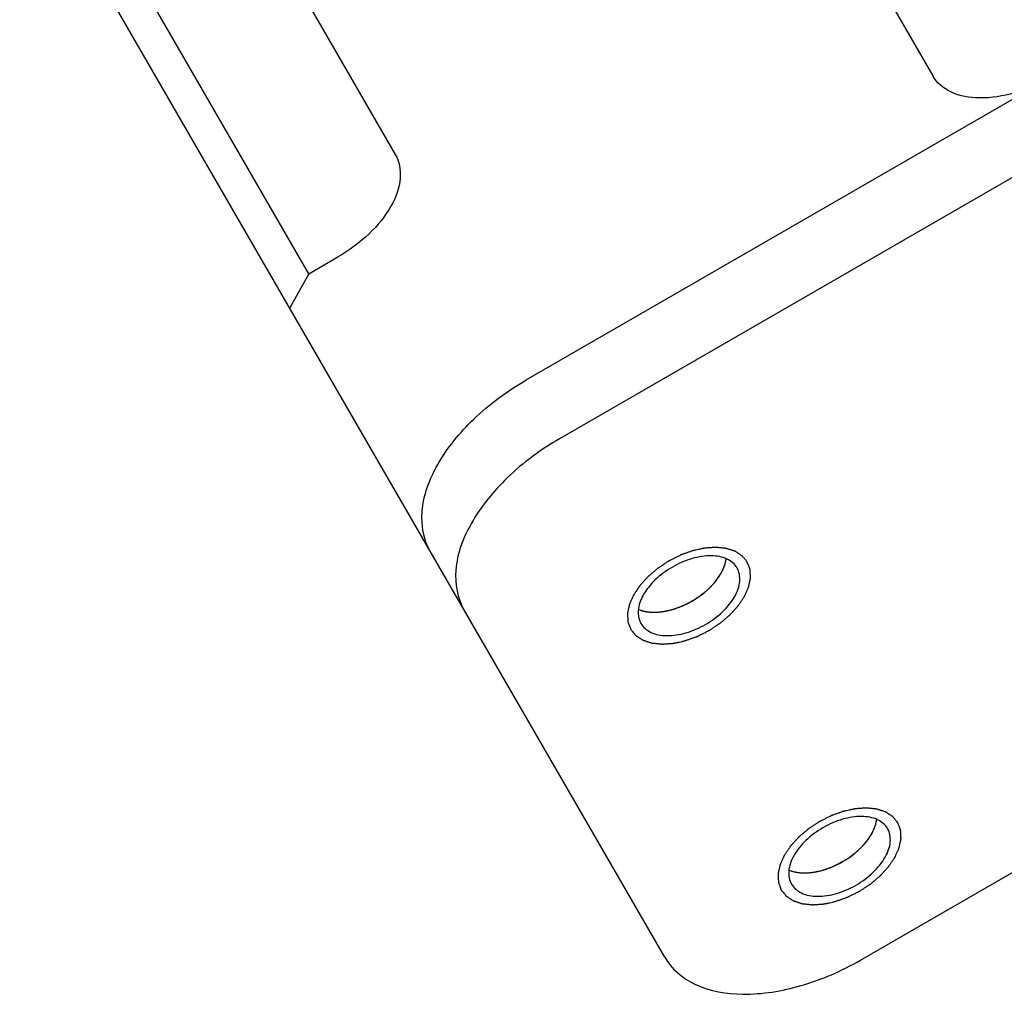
# Model space of a CAD drawing. Header units: millimetres. Extents: x 0 to 7560, y 0 to 5346.
# Tile 89 of 149: x 1323 to 1353, y 4854 to 4883. Entities that reach past the tile are written whole.
import ezdxf

# ---------------------------------------------------------------- set-up
doc = ezdxf.new("R2010")
doc.units = ezdxf.units.MM
for name, color, linetype in [('A2300501_ABL712', 7, 'Continuous'), ('CSH-ST-M4-20_PBL756', 7, 'Continuous'), ('CSH-ST-M4-20_PBL758', 7, 'Continuous'), ('M2302601_PBL730', 7, 'Continuous'), ('TOP_VIEW_VBL707', 7, 'Continuous')]:
    doc.layers.add(name, color=color, linetype=linetype)

# ---------------------------------------------------------------- blocks, each defined once
blk = doc.blocks.new('M2302601_PBL730', base_point=(1657.914, 4470.087))
at = {"layer": 'M2302601_PBL730', "color": 7}
for p, q in [((1655.243, 4474.903), (1661.14, 4464.689)), ((1642.598, 4458.805), (1634.572, 4472.707)), ((1653.174, 4438.487), (1634.004, 4471.69)), ((1677.761, 4469.902), (1650.048, 4453.902)), ((1642.253, 4467.403), (1645.167, 4462.355)), ((1664.633, 4464.64), (1649.045, 4455.64)), ((1642.598, 4458.805), (1643.464, 4459.305)), ((1642.598, 4458.805), (1642.03, 4457.789)), ((1658.995, 4438.404), (1686.708, 4454.404))]:
    blk.add_line(p, q, dxfattribs=at)
for points, knots in [([(1664.633, 4464.64), (1664.299, 4464.447), (1663.618, 4464.149), (1662.596, 4463.981), (1661.702, 4464.119), (1661.26, 4464.481), (1661.14, 4464.689)], [0, 0, 0, 0, 0.304448, 0.580339, 0.809898, 1, 1, 1, 1]), ([(1645.167, 4462.355), (1645.288, 4462.147), (1645.38, 4461.584), (1645.053, 4460.741), (1644.396, 4459.939), (1643.798, 4459.498), (1643.464, 4459.305)], [0, 0, 0, 0, 0.190102, 0.419661, 0.695552, 1, 1, 1, 1]), ([(1646.206, 4450.557), (1646.005, 4450.904), (1645.851, 4451.842), (1646.397, 4453.248), (1647.492, 4454.584), (1648.488, 4455.318), (1649.045, 4455.64)], [0, 0, 0, 0, 0.190097, 0.419659, 0.69556, 1, 1, 1, 1]), ([(1650.048, 4453.902), (1649.492, 4453.581), (1648.495, 4452.846), (1647.4, 4451.51), (1646.854, 4450.104), (1647.008, 4449.166), (1647.209, 4448.819)], [0, 0, 0, 0, 0.30444, 0.580341, 0.809903, 1, 1, 1, 1]), ([(1655.325, 4450.061), (1655.259, 4450.176), (1655.016, 4450.374), (1654.525, 4450.45), (1653.962, 4450.358), (1653.392, 4450.109), (1652.892, 4449.74), (1652.53, 4449.299), (1652.35, 4448.835), (1652.401, 4448.526), (1652.467, 4448.411)], [0, 0, 0, 0, 0.095059, 0.209831, 0.34778, 0.5, 0.65222, 0.790169, 0.904941, 1, 1, 1, 1]), ([(1652.467, 4448.411), (1652.534, 4448.296), (1652.776, 4448.097), (1653.268, 4448.022), (1653.831, 4448.114), (1654.4, 4448.363), (1654.901, 4448.732), (1655.262, 4449.173), (1655.442, 4449.637), (1655.391, 4449.946), (1655.325, 4450.061)], [0, 0, 0, 0, 0.095059, 0.209831, 0.34778, 0.5, 0.65222, 0.790169, 0.904941, 1, 1, 1, 1]), ([(1659.799, 4442.312), (1659.733, 4442.427), (1659.49, 4442.626), (1658.999, 4442.702), (1658.436, 4442.609), (1657.866, 4442.36), (1657.366, 4441.991), (1657.004, 4441.55), (1656.824, 4441.086), (1656.875, 4440.777), (1656.941, 4440.662)], [0, 0, 0, 0, 0.095059, 0.209831, 0.34778, 0.5, 0.65222, 0.790169, 0.904941, 1, 1, 1, 1]), ([(1656.941, 4440.662), (1657.007, 4440.547), (1657.25, 4440.349), (1657.742, 4440.273), (1658.304, 4440.365), (1658.874, 4440.614), (1659.374, 4440.983), (1659.736, 4441.424), (1659.916, 4441.888), (1659.865, 4442.197), (1659.799, 4442.312)], [0, 0, 0, 0, 0.095059, 0.209831, 0.34778, 0.5, 0.65222, 0.790169, 0.904941, 1, 1, 1, 1]), ([(1653.174, 4438.487), (1653.374, 4438.14), (1654.11, 4437.537), (1655.6, 4437.307), (1657.304, 4437.587), (1658.439, 4438.083), (1658.995, 4438.404)], [0, 0, 0, 0, 0.190097, 0.419659, 0.69556, 1, 1, 1, 1])]:
    blk.add_open_spline(points, degree=3, knots=knots, dxfattribs=at)
at = {"layer": 'M2302601_PBL730', "color": 134}
for points in [[(1655.628, 4450.236), (1655.616, 4450.251), (1655.591, 4450.281), (1655.56, 4450.319), (1655.535, 4450.349), (1655.517, 4450.372), (1655.501, 4450.391), (1655.49, 4450.404), (1655.484, 4450.412), (1655.48, 4450.418), (1655.473, 4450.422), (1655.464, 4450.428), (1655.449, 4450.437), (1655.427, 4450.452), (1655.401, 4450.469), (1655.375, 4450.486), (1655.349, 4450.503), (1655.323, 4450.52), (1655.301, 4450.534), (1655.286, 4450.544), (1655.277, 4450.55), (1655.271, 4450.555), (1655.262, 4450.557), (1655.251, 4450.561), (1655.232, 4450.567), (1655.205, 4450.576), (1655.172, 4450.587), (1655.14, 4450.597), (1655.107, 4450.608), (1655.074, 4450.619), (1655.047, 4450.628), (1655.028, 4450.634), (1655.017, 4450.638), (1655.009, 4450.641), (1654.999, 4450.642), (1654.986, 4450.643), (1654.964, 4450.645), (1654.931, 4450.649), (1654.893, 4450.653), (1654.854, 4450.657), (1654.815, 4450.661), (1654.777, 4450.665), (1654.744, 4450.669), (1654.722, 4450.671), (1654.709, 4450.672), (1654.699, 4450.674), (1654.689, 4450.673), (1654.675, 4450.672), (1654.65, 4450.67), (1654.615, 4450.668), (1654.574, 4450.665), (1654.532, 4450.662), (1654.49, 4450.659), (1654.448, 4450.656), (1654.413, 4450.654), (1654.389, 4450.653), (1654.375, 4450.651), (1654.364, 4450.651), (1654.353, 4450.648), (1654.338, 4450.645), (1654.313, 4450.64), (1654.276, 4450.632), (1654.232, 4450.622), (1654.173, 4450.609), (1654.114, 4450.596), (1654.063, 4450.585), (1654.037, 4450.58), (1654.022, 4450.576), (1654.011, 4450.575), (1654, 4450.57), (1653.985, 4450.565), (1653.959, 4450.555), (1653.907, 4450.537), (1653.833, 4450.51), (1653.758, 4450.484), (1653.706, 4450.465), (1653.68, 4450.456), (1653.665, 4450.45), (1653.654, 4450.447), (1653.643, 4450.441), (1653.628, 4450.434), (1653.602, 4450.42), (1653.565, 4450.402), (1653.521, 4450.38), (1653.462, 4450.35), (1653.403, 4450.321), (1653.351, 4450.295), (1653.326, 4450.282), (1653.311, 4450.275), (1653.3, 4450.269), (1653.29, 4450.262), (1653.276, 4450.254), (1653.252, 4450.238), (1653.205, 4450.207), (1653.137, 4450.162), (1653.07, 4450.118), (1653.022, 4450.086), (1652.998, 4450.071), (1652.985, 4450.062), (1652.974, 4450.055), (1652.966, 4450.047), (1652.954, 4450.037), (1652.932, 4450.019), (1652.89, 4449.984), (1652.83, 4449.933), (1652.769, 4449.882), (1652.727, 4449.846), (1652.706, 4449.828), (1652.694, 4449.818), (1652.684, 4449.81), (1652.677, 4449.802), (1652.667, 4449.791), (1652.649, 4449.771), (1652.614, 4449.732), (1652.573, 4449.688), (1652.532, 4449.643), (1652.502, 4449.61), (1652.477, 4449.582), (1652.459, 4449.563), (1652.449, 4449.551), (1652.44, 4449.543), (1652.435, 4449.534), (1652.427, 4449.522), (1652.413, 4449.502), (1652.385, 4449.46), (1652.353, 4449.413), (1652.321, 4449.366), (1652.298, 4449.33), (1652.278, 4449.301), (1652.264, 4449.28), (1652.256, 4449.268), (1652.249, 4449.259), (1652.246, 4449.251), (1652.241, 4449.239), (1652.232, 4449.219), (1652.219, 4449.189), (1652.203, 4449.154), (1652.187, 4449.12), (1652.172, 4449.085), (1652.156, 4449.05), (1652.143, 4449.02), (1652.134, 4449), (1652.129, 4448.988), (1652.125, 4448.98), (1652.124, 4448.971), (1652.121, 4448.96), (1652.117, 4448.94), (1652.111, 4448.912), (1652.104, 4448.878), (1652.097, 4448.845), (1652.089, 4448.811), (1652.082, 4448.777), (1652.076, 4448.749), (1652.072, 4448.729), (1652.07, 4448.718), (1652.067, 4448.71), (1652.069, 4448.702), (1652.069, 4448.692), (1652.07, 4448.673), (1652.071, 4448.647), (1652.073, 4448.616), (1652.074, 4448.585), (1652.076, 4448.554), (1652.077, 4448.522), (1652.079, 4448.496), (1652.08, 4448.478), (1652.08, 4448.468), (1652.08, 4448.46), (1652.083, 4448.453), (1652.087, 4448.444), (1652.093, 4448.427), (1652.101, 4448.404), (1652.112, 4448.376), (1652.126, 4448.339), (1652.143, 4448.292), (1652.157, 4448.255), (1652.164, 4448.236)], [(1652.164, 4448.236), (1652.177, 4448.221), (1652.201, 4448.191), (1652.232, 4448.153), (1652.257, 4448.122), (1652.276, 4448.1), (1652.291, 4448.081), (1652.302, 4448.067), (1652.309, 4448.06), (1652.313, 4448.054), (1652.32, 4448.05), (1652.328, 4448.044), (1652.344, 4448.034), (1652.365, 4448.02), (1652.392, 4448.003), (1652.418, 4447.986), (1652.444, 4447.969), (1652.47, 4447.952), (1652.492, 4447.938), (1652.507, 4447.928), (1652.516, 4447.922), (1652.522, 4447.917), (1652.531, 4447.915), (1652.541, 4447.911), (1652.56, 4447.905), (1652.588, 4447.896), (1652.62, 4447.885), (1652.653, 4447.874), (1652.686, 4447.864), (1652.718, 4447.853), (1652.746, 4447.844), (1652.765, 4447.837), (1652.776, 4447.834), (1652.783, 4447.831), (1652.794, 4447.83), (1652.806, 4447.829), (1652.829, 4447.826), (1652.861, 4447.823), (1652.9, 4447.819), (1652.939, 4447.815), (1652.977, 4447.811), (1653.016, 4447.806), (1653.048, 4447.803), (1653.071, 4447.801), (1653.084, 4447.799), (1653.093, 4447.798), (1653.104, 4447.799), (1653.118, 4447.8), (1653.142, 4447.802), (1653.177, 4447.804), (1653.219, 4447.807), (1653.261, 4447.81), (1653.303, 4447.813), (1653.345, 4447.815), (1653.38, 4447.818), (1653.404, 4447.819), (1653.418, 4447.82), (1653.428, 4447.821), (1653.44, 4447.824), (1653.454, 4447.827), (1653.48, 4447.832), (1653.517, 4447.84), (1653.561, 4447.85), (1653.62, 4447.863), (1653.678, 4447.875), (1653.73, 4447.887), (1653.756, 4447.892), (1653.77, 4447.896), (1653.781, 4447.897), (1653.793, 4447.902), (1653.807, 4447.907), (1653.834, 4447.916), (1653.886, 4447.935), (1653.96, 4447.962), (1654.034, 4447.988), (1654.087, 4448.007), (1654.113, 4448.016), (1654.128, 4448.022), (1654.139, 4448.025), (1654.15, 4448.031), (1654.165, 4448.038), (1654.19, 4448.051), (1654.227, 4448.07), (1654.271, 4448.092), (1654.331, 4448.121), (1654.39, 4448.151), (1654.441, 4448.177), (1654.467, 4448.19), (1654.482, 4448.197), (1654.493, 4448.202), (1654.503, 4448.21), (1654.517, 4448.218), (1654.54, 4448.234), (1654.588, 4448.265), (1654.655, 4448.31), (1654.723, 4448.354), (1654.77, 4448.385), (1654.794, 4448.401), (1654.808, 4448.41), (1654.818, 4448.416), (1654.827, 4448.424), (1654.839, 4448.434), (1654.86, 4448.452), (1654.902, 4448.488), (1654.963, 4448.539), (1655.023, 4448.59), (1655.066, 4448.626), (1655.087, 4448.644), (1655.099, 4448.654), (1655.108, 4448.662), (1655.115, 4448.67), (1655.126, 4448.681), (1655.143, 4448.701), (1655.179, 4448.74), (1655.22, 4448.784), (1655.26, 4448.829), (1655.291, 4448.862), (1655.316, 4448.89), (1655.334, 4448.909), (1655.344, 4448.92), (1655.352, 4448.929), (1655.358, 4448.938), (1655.366, 4448.949), (1655.379, 4448.97), (1655.407, 4449.011), (1655.439, 4449.059), (1655.471, 4449.106), (1655.495, 4449.142), (1655.515, 4449.171), (1655.529, 4449.192), (1655.537, 4449.204), (1655.543, 4449.212), (1655.547, 4449.221), (1655.552, 4449.233), (1655.561, 4449.253), (1655.574, 4449.282), (1655.59, 4449.317), (1655.605, 4449.352), (1655.621, 4449.387), (1655.636, 4449.422), (1655.649, 4449.451), (1655.658, 4449.472), (1655.663, 4449.483), (1655.668, 4449.492), (1655.669, 4449.501), (1655.672, 4449.512), (1655.676, 4449.532), (1655.682, 4449.56), (1655.689, 4449.593), (1655.696, 4449.627), (1655.703, 4449.661), (1655.71, 4449.695), (1655.716, 4449.723), (1655.721, 4449.742), (1655.723, 4449.754), (1655.725, 4449.762), (1655.724, 4449.77), (1655.724, 4449.78), (1655.723, 4449.799), (1655.721, 4449.825), (1655.72, 4449.856), (1655.718, 4449.887), (1655.717, 4449.918), (1655.715, 4449.95), (1655.714, 4449.976), (1655.713, 4449.994), (1655.712, 4450.004), (1655.713, 4450.012), (1655.709, 4450.019), (1655.706, 4450.028), (1655.7, 4450.045), (1655.691, 4450.068), (1655.681, 4450.096), (1655.667, 4450.133), (1655.649, 4450.18), (1655.635, 4450.217), (1655.628, 4450.236)], [(1660.102, 4442.487), (1660.09, 4442.502), (1660.065, 4442.533), (1660.034, 4442.57), (1660.009, 4442.601), (1659.991, 4442.623), (1659.975, 4442.642), (1659.964, 4442.656), (1659.958, 4442.663), (1659.954, 4442.669), (1659.947, 4442.673), (1659.938, 4442.679), (1659.923, 4442.689), (1659.901, 4442.703), (1659.875, 4442.72), (1659.849, 4442.737), (1659.823, 4442.754), (1659.796, 4442.771), (1659.775, 4442.785), (1659.759, 4442.795), (1659.751, 4442.801), (1659.745, 4442.806), (1659.736, 4442.808), (1659.725, 4442.812), (1659.706, 4442.818), (1659.679, 4442.827), (1659.646, 4442.838), (1659.613, 4442.849), (1659.581, 4442.859), (1659.548, 4442.87), (1659.521, 4442.879), (1659.502, 4442.886), (1659.491, 4442.889), (1659.483, 4442.892), (1659.473, 4442.893), (1659.46, 4442.894), (1659.437, 4442.897), (1659.405, 4442.9), (1659.367, 4442.904), (1659.328, 4442.908), (1659.289, 4442.912), (1659.25, 4442.917), (1659.218, 4442.92), (1659.196, 4442.922), (1659.183, 4442.924), (1659.173, 4442.925), (1659.163, 4442.924), (1659.149, 4442.923), (1659.124, 4442.921), (1659.089, 4442.919), (1659.047, 4442.916), (1659.006, 4442.913), (1658.964, 4442.91), (1658.922, 4442.908), (1658.887, 4442.905), (1658.862, 4442.904), (1658.848, 4442.903), (1658.838, 4442.902), (1658.827, 4442.899), (1658.812, 4442.896), (1658.786, 4442.891), (1658.75, 4442.883), (1658.706, 4442.873), (1658.647, 4442.86), (1658.588, 4442.848), (1658.536, 4442.836), (1658.511, 4442.831), (1658.496, 4442.828), (1658.485, 4442.826), (1658.474, 4442.821), (1658.459, 4442.816), (1658.433, 4442.807), (1658.381, 4442.788), (1658.306, 4442.761), (1658.232, 4442.735), (1658.18, 4442.716), (1658.154, 4442.707), (1658.139, 4442.701), (1658.128, 4442.698), (1658.117, 4442.692), (1658.102, 4442.685), (1658.076, 4442.672), (1658.039, 4442.653), (1657.995, 4442.631), (1657.936, 4442.602), (1657.877, 4442.572), (1657.825, 4442.546), (1657.799, 4442.533), (1657.785, 4442.526), (1657.773, 4442.521), (1657.764, 4442.514), (1657.75, 4442.505), (1657.726, 4442.489), (1657.679, 4442.458), (1657.611, 4442.413), (1657.543, 4442.369), (1657.496, 4442.338), (1657.472, 4442.322), (1657.459, 4442.313), (1657.448, 4442.307), (1657.44, 4442.299), (1657.427, 4442.289), (1657.406, 4442.271), (1657.364, 4442.235), (1657.304, 4442.184), (1657.243, 4442.133), (1657.201, 4442.097), (1657.18, 4442.079), (1657.168, 4442.069), (1657.158, 4442.061), (1657.151, 4442.053), (1657.141, 4442.042), (1657.123, 4442.022), (1657.087, 4441.983), (1657.047, 4441.939), (1657.006, 4441.894), (1656.976, 4441.861), (1656.95, 4441.833), (1656.932, 4441.814), (1656.923, 4441.803), (1656.914, 4441.794), (1656.909, 4441.785), (1656.901, 4441.774), (1656.887, 4441.753), (1656.859, 4441.712), (1656.827, 4441.664), (1656.795, 4441.617), (1656.771, 4441.581), (1656.752, 4441.552), (1656.737, 4441.531), (1656.73, 4441.519), (1656.723, 4441.511), (1656.72, 4441.502), (1656.714, 4441.49), (1656.705, 4441.47), (1656.692, 4441.441), (1656.677, 4441.406), (1656.661, 4441.371), (1656.646, 4441.336), (1656.63, 4441.301), (1656.617, 4441.272), (1656.608, 4441.251), (1656.603, 4441.24), (1656.598, 4441.231), (1656.597, 4441.222), (1656.595, 4441.211), (1656.591, 4441.192), (1656.585, 4441.163), (1656.578, 4441.13), (1656.57, 4441.096), (1656.563, 4441.062), (1656.556, 4441.028), (1656.55, 4441), (1656.546, 4440.981), (1656.544, 4440.969), (1656.541, 4440.961), (1656.542, 4440.953), (1656.543, 4440.943), (1656.544, 4440.925), (1656.545, 4440.898), (1656.547, 4440.867), (1656.548, 4440.836), (1656.55, 4440.805), (1656.551, 4440.774), (1656.553, 4440.748), (1656.553, 4440.729), (1656.554, 4440.719), (1656.554, 4440.711), (1656.557, 4440.704), (1656.56, 4440.695), (1656.567, 4440.678), (1656.575, 4440.655), (1656.586, 4440.627), (1656.6, 4440.59), (1656.617, 4440.543), (1656.631, 4440.506), (1656.638, 4440.487)], [(1656.638, 4440.487), (1656.65, 4440.472), (1656.675, 4440.442), (1656.706, 4440.404), (1656.731, 4440.374), (1656.75, 4440.351), (1656.765, 4440.332), (1656.776, 4440.319), (1656.782, 4440.311), (1656.786, 4440.305), (1656.794, 4440.301), (1656.802, 4440.295), (1656.817, 4440.286), (1656.839, 4440.271), (1656.865, 4440.254), (1656.891, 4440.237), (1656.918, 4440.22), (1656.944, 4440.203), (1656.966, 4440.189), (1656.981, 4440.179), (1656.99, 4440.173), (1656.996, 4440.168), (1657.004, 4440.166), (1657.015, 4440.162), (1657.034, 4440.156), (1657.061, 4440.147), (1657.094, 4440.136), (1657.127, 4440.126), (1657.159, 4440.115), (1657.192, 4440.104), (1657.219, 4440.095), (1657.238, 4440.089), (1657.249, 4440.085), (1657.257, 4440.082), (1657.267, 4440.082), (1657.28, 4440.08), (1657.303, 4440.078), (1657.335, 4440.074), (1657.374, 4440.07), (1657.412, 4440.066), (1657.451, 4440.062), (1657.49, 4440.058), (1657.522, 4440.054), (1657.545, 4440.052), (1657.558, 4440.051), (1657.567, 4440.049), (1657.578, 4440.05), (1657.592, 4440.051), (1657.616, 4440.053), (1657.651, 4440.055), (1657.693, 4440.058), (1657.735, 4440.061), (1657.777, 4440.064), (1657.818, 4440.067), (1657.853, 4440.069), (1657.878, 4440.071), (1657.892, 4440.072), (1657.902, 4440.072), (1657.913, 4440.075), (1657.928, 4440.078), (1657.954, 4440.083), (1657.99, 4440.091), (1658.035, 4440.101), (1658.093, 4440.114), (1658.152, 4440.127), (1658.204, 4440.138), (1658.229, 4440.143), (1658.244, 4440.147), (1658.255, 4440.149), (1658.266, 4440.153), (1658.281, 4440.158), (1658.307, 4440.168), (1658.359, 4440.186), (1658.434, 4440.213), (1658.508, 4440.239), (1658.56, 4440.258), (1658.586, 4440.267), (1658.601, 4440.273), (1658.613, 4440.276), (1658.624, 4440.282), (1658.638, 4440.29), (1658.664, 4440.303), (1658.701, 4440.321), (1658.745, 4440.343), (1658.804, 4440.373), (1658.863, 4440.402), (1658.915, 4440.428), (1658.941, 4440.441), (1658.955, 4440.448), (1658.967, 4440.454), (1658.977, 4440.461), (1658.99, 4440.469), (1659.014, 4440.485), (1659.061, 4440.516), (1659.129, 4440.561), (1659.197, 4440.605), (1659.244, 4440.637), (1659.268, 4440.652), (1659.281, 4440.661), (1659.292, 4440.668), (1659.301, 4440.676), (1659.313, 4440.686), (1659.334, 4440.704), (1659.376, 4440.739), (1659.437, 4440.79), (1659.497, 4440.841), (1659.539, 4440.877), (1659.561, 4440.895), (1659.572, 4440.905), (1659.582, 4440.913), (1659.589, 4440.921), (1659.599, 4440.932), (1659.617, 4440.952), (1659.653, 4440.991), (1659.693, 4441.035), (1659.734, 4441.08), (1659.765, 4441.113), (1659.79, 4441.141), (1659.808, 4441.16), (1659.818, 4441.172), (1659.826, 4441.18), (1659.831, 4441.189), (1659.839, 4441.201), (1659.853, 4441.221), (1659.881, 4441.263), (1659.913, 4441.31), (1659.945, 4441.357), (1659.969, 4441.393), (1659.989, 4441.422), (1660.003, 4441.443), (1660.011, 4441.455), (1660.017, 4441.464), (1660.02, 4441.472), (1660.026, 4441.484), (1660.035, 4441.504), (1660.048, 4441.534), (1660.063, 4441.569), (1660.079, 4441.603), (1660.095, 4441.638), (1660.11, 4441.673), (1660.123, 4441.703), (1660.132, 4441.723), (1660.137, 4441.735), (1660.142, 4441.743), (1660.143, 4441.752), (1660.145, 4441.763), (1660.15, 4441.783), (1660.156, 4441.811), (1660.163, 4441.845), (1660.17, 4441.878), (1660.177, 4441.912), (1660.184, 4441.946), (1660.19, 4441.974), (1660.194, 4441.994), (1660.196, 4442.005), (1660.199, 4442.013), (1660.198, 4442.021), (1660.198, 4442.032), (1660.196, 4442.05), (1660.195, 4442.076), (1660.194, 4442.107), (1660.192, 4442.138), (1660.191, 4442.169), (1660.189, 4442.201), (1660.188, 4442.227), (1660.187, 4442.245), (1660.186, 4442.255), (1660.187, 4442.263), (1660.183, 4442.27), (1660.18, 4442.28), (1660.174, 4442.296), (1660.165, 4442.319), (1660.154, 4442.347), (1660.141, 4442.384), (1660.123, 4442.431), (1660.109, 4442.468), (1660.102, 4442.487)]]:
    blk.add_open_spline(points, degree=3, knots=[0, 0, 0, 0, 0.015625, 0.03125, 0.039062, 0.046875, 0.054688, 0.058594, 0.060547, 0.0625, 0.064453, 0.066406, 0.070312, 0.078125, 0.085938, 0.09375, 0.101562, 0.109375, 0.117188, 0.121094, 0.123047, 0.125, 0.126953, 0.128906, 0.132812, 0.140625, 0.148438, 0.15625, 0.164062, 0.171875, 0.179688, 0.183594, 0.185547, 0.1875, 0.189453, 0.191406, 0.195312, 0.203125, 0.210938, 0.21875, 0.226562, 0.234375, 0.242188, 0.246094, 0.248047, 0.25, 0.251953, 0.253906, 0.257812, 0.265625, 0.273438, 0.28125, 0.289062, 0.296875, 0.304688, 0.308594, 0.310547, 0.3125, 0.314453, 0.316406, 0.320312, 0.328125, 0.335938, 0.34375, 0.359375, 0.367188, 0.371094, 0.373047, 0.375, 0.376953, 0.378906, 0.382812, 0.390625, 0.40625, 0.421875, 0.429688, 0.433594, 0.435547, 0.4375, 0.439453, 0.441406, 0.445312, 0.453125, 0.460938, 0.46875, 0.484375, 0.492188, 0.496094, 0.498047, 0.5, 0.501953, 0.503906, 0.507812, 0.515625, 0.53125, 0.546875, 0.554688, 0.558594, 0.560547, 0.5625, 0.564453, 0.566406, 0.570312, 0.578125, 0.59375, 0.609375, 0.617188, 0.621094, 0.623047, 0.625, 0.626953, 0.628906, 0.632812, 0.640625, 0.65625, 0.664062, 0.671875, 0.679688, 0.683594, 0.685547, 0.6875, 0.689453, 0.691406, 0.695312, 0.703125, 0.71875, 0.726562, 0.734375, 0.742188, 0.746094, 0.748047, 0.75, 0.751953, 0.753906, 0.757812, 0.765625, 0.773438, 0.78125, 0.789062, 0.796875, 0.804688, 0.808594, 0.810547, 0.8125, 0.814453, 0.816406, 0.820312, 0.828125, 0.835938, 0.84375, 0.851562, 0.859375, 0.867188, 0.871094, 0.873047, 0.875, 0.876953, 0.878906, 0.882812, 0.890625, 0.898438, 0.90625, 0.914062, 0.921875, 0.929688, 0.933594, 0.935547, 0.9375, 0.939453, 0.941406, 0.945312, 0.953125, 0.960938, 0.96875, 0.984375, 1, 1, 1, 1], dxfattribs=at)
blk = doc.blocks.new('CSH-ST-M4-20_PBL756', base_point=(1653.701, 4449.534))
at = {"layer": 'CSH-ST-M4-20_PBL756', "color": 134}
for p, q in [((1654.769, 4449.777), (1654.776, 4449.787)), ((1654.557, 4449.52), (1654.56, 4449.523)), ((1653.984, 4449.077), (1653.99, 4449.08)), ((1654.291, 4449.282), (1654.294, 4449.284)), ((1653.316, 4448.805), (1653.32, 4448.806)), ((1653.656, 4448.916), (1653.658, 4448.917)), ((1652.98, 4448.749), (1652.992, 4448.75))]:
    blk.add_line(p, q, dxfattribs=at)
for points, knots in [([(1654.817, 4449.85), (1654.828, 4449.869), (1654.846, 4449.899), (1654.868, 4449.938), (1654.882, 4449.968), (1654.898, 4449.997), (1654.911, 4450.026), (1654.923, 4450.056), (1654.936, 4450.085), (1654.946, 4450.116), (1654.955, 4450.141), (1654.962, 4450.162), (1654.968, 4450.181), (1654.974, 4450.205), (1654.981, 4450.229), (1654.985, 4450.248), (1654.99, 4450.278), (1654.995, 4450.302), (1654.999, 4450.322)], [0, 0, 0, 0, 0.125, 0.1875, 0.25, 0.3125, 0.375, 0.4375, 0.5, 0.5625, 0.625, 0.65625, 0.6875, 0.75, 0.8125, 0.84375, 0.875, 1, 1, 1, 1]), ([(1654.56, 4449.523), (1654.569, 4449.532), (1654.583, 4449.547), (1654.601, 4449.567), (1654.616, 4449.584), (1654.628, 4449.597), (1654.638, 4449.608), (1654.646, 4449.618), (1654.657, 4449.63), (1654.669, 4449.645), (1654.683, 4449.662), (1654.696, 4449.679), (1654.709, 4449.695), (1654.721, 4449.71), (1654.73, 4449.723), (1654.738, 4449.733), (1654.751, 4449.751), (1654.761, 4449.765), (1654.769, 4449.777)], [0, 0, 0, 0, 0.125, 0.1875, 0.25, 0.3125, 0.34375, 0.375, 0.4375, 0.5, 0.5625, 0.625, 0.6875, 0.75, 0.8125, 0.84375, 0.875, 1, 1, 1, 1]), ([(1654.776, 4449.787), (1654.777, 4449.789), (1654.779, 4449.792), (1654.782, 4449.796), (1654.786, 4449.801), (1654.789, 4449.806), (1654.791, 4449.809), (1654.793, 4449.812), (1654.795, 4449.815), (1654.798, 4449.82), (1654.801, 4449.825), (1654.804, 4449.829), (1654.806, 4449.832), (1654.807, 4449.834), (1654.809, 4449.837), (1654.812, 4449.842), (1654.815, 4449.846), (1654.817, 4449.85)], [0, 0, 0, 0, 0.125, 0.1875, 0.25, 0.3125, 0.375, 0.4375, 0.5, 0.5625, 0.625, 0.6875, 0.75, 0.8125, 0.84375, 0.875, 1, 1, 1, 1]), ([(1654.294, 4449.284), (1654.305, 4449.293), (1654.321, 4449.306), (1654.344, 4449.324), (1654.362, 4449.339), (1654.377, 4449.352), (1654.388, 4449.361), (1654.399, 4449.37), (1654.412, 4449.382), (1654.427, 4449.395), (1654.445, 4449.411), (1654.467, 4449.431), (1654.495, 4449.458), (1654.527, 4449.489), (1654.547, 4449.509), (1654.557, 4449.52)], [0, 0, 0, 0, 0.125, 0.1875, 0.25, 0.3125, 0.34375, 0.375, 0.4375, 0.5, 0.5625, 0.625, 0.75, 0.875, 1, 1, 1, 1]), ([(1653.658, 4448.917), (1653.672, 4448.923), (1653.688, 4448.93), (1653.707, 4448.938), (1653.721, 4448.944), (1653.739, 4448.952), (1653.761, 4448.962), (1653.781, 4448.971), (1653.801, 4448.98), (1653.819, 4448.989), (1653.841, 4449), (1653.858, 4449.009), (1653.873, 4449.016), (1653.886, 4449.023), (1653.902, 4449.031), (1653.917, 4449.04), (1653.93, 4449.047), (1653.945, 4449.055), (1653.963, 4449.065), (1653.977, 4449.073), (1653.984, 4449.077)], [0, 0, 0, 0, 0.125, 0.15625, 0.1875, 0.25, 0.3125, 0.375, 0.4375, 0.5, 0.5625, 0.625, 0.65625, 0.6875, 0.75, 0.8125, 0.84375, 0.875, 0.9375, 1, 1, 1, 1]), ([(1653.99, 4449.08), (1654.002, 4449.088), (1654.021, 4449.098), (1654.046, 4449.114), (1654.066, 4449.126), (1654.083, 4449.137), (1654.096, 4449.145), (1654.108, 4449.153), (1654.123, 4449.163), (1654.141, 4449.174), (1654.161, 4449.188), (1654.177, 4449.199), (1654.19, 4449.208), (1654.202, 4449.216), (1654.216, 4449.227), (1654.231, 4449.237), (1654.243, 4449.246), (1654.262, 4449.261), (1654.278, 4449.273), (1654.291, 4449.282)], [0, 0, 0, 0, 0.125, 0.1875, 0.25, 0.3125, 0.34375, 0.375, 0.4375, 0.5, 0.5625, 0.625, 0.65625, 0.6875, 0.75, 0.8125, 0.84375, 0.875, 1, 1, 1, 1]), ([(1652.405, 4448.824), (1652.423, 4448.818), (1652.445, 4448.81), (1652.472, 4448.8), (1652.491, 4448.794), (1652.515, 4448.788), (1652.538, 4448.781), (1652.558, 4448.776), (1652.578, 4448.773), (1652.598, 4448.769), (1652.618, 4448.765), (1652.633, 4448.762), (1652.65, 4448.76), (1652.672, 4448.757), (1652.7, 4448.753), (1652.733, 4448.75), (1652.766, 4448.748), (1652.793, 4448.746), (1652.815, 4448.745), (1652.839, 4448.746), (1652.869, 4448.745), (1652.893, 4448.746), (1652.905, 4448.746)], [0, 0, 0, 0, 0.125, 0.15625, 0.1875, 0.25, 0.3125, 0.34375, 0.375, 0.4375, 0.46875, 0.5, 0.53125, 0.5625, 0.625, 0.6875, 0.75, 0.8125, 0.84375, 0.875, 0.9375, 1, 1, 1, 1]), ([(1652.992, 4448.75), (1653.004, 4448.752), (1653.02, 4448.753), (1653.038, 4448.755), (1653.052, 4448.756), (1653.069, 4448.759), (1653.091, 4448.761), (1653.11, 4448.764), (1653.129, 4448.767), (1653.148, 4448.77), (1653.17, 4448.774), (1653.191, 4448.777), (1653.212, 4448.781), (1653.231, 4448.785), (1653.247, 4448.789), (1653.261, 4448.792), (1653.283, 4448.797), (1653.301, 4448.801), (1653.316, 4448.805)], [0, 0, 0, 0, 0.125, 0.15625, 0.1875, 0.25, 0.3125, 0.375, 0.4375, 0.5, 0.5625, 0.625, 0.6875, 0.75, 0.8125, 0.84375, 0.875, 1, 1, 1, 1]), ([(1653.32, 4448.806), (1653.333, 4448.809), (1653.35, 4448.813), (1653.369, 4448.818), (1653.383, 4448.822), (1653.402, 4448.828), (1653.424, 4448.834), (1653.444, 4448.84), (1653.464, 4448.846), (1653.483, 4448.852), (1653.505, 4448.86), (1653.534, 4448.87), (1653.57, 4448.883), (1653.614, 4448.899), (1653.641, 4448.91), (1653.656, 4448.916)], [0, 0, 0, 0, 0.125, 0.15625, 0.1875, 0.25, 0.3125, 0.375, 0.4375, 0.5, 0.5625, 0.625, 0.75, 0.875, 1, 1, 1, 1]), ([(1652.905, 4448.746), (1652.907, 4448.746), (1652.91, 4448.746), (1652.916, 4448.746), (1652.922, 4448.746), (1652.927, 4448.746), (1652.931, 4448.747), (1652.935, 4448.747), (1652.938, 4448.747), (1652.944, 4448.747), (1652.95, 4448.748), (1652.955, 4448.748), (1652.958, 4448.748), (1652.961, 4448.748), (1652.964, 4448.748), (1652.971, 4448.749), (1652.975, 4448.749), (1652.98, 4448.749)], [0, 0, 0, 0, 0.125, 0.1875, 0.25, 0.3125, 0.375, 0.4375, 0.5, 0.5625, 0.625, 0.6875, 0.75, 0.8125, 0.84375, 0.875, 1, 1, 1, 1])]:
    blk.add_open_spline(points, degree=3, knots=knots, dxfattribs=at)
at = {"layer": 'CSH-ST-M4-20_PBL756', "color": 7}
for points, knots in [([(1654.935, 4450.084), (1654.943, 4450.104), (1654.971, 4450.182), (1654.991, 4450.263), (1654.999, 4450.323)], [0, 0, 0, 0, 0.260814, 1, 1, 1, 1]), ([(1654.817, 4449.85), (1654.829, 4449.869), (1654.873, 4449.944), (1654.912, 4450.023), (1654.935, 4450.084)], [0, 0, 0, 0, 0.259231, 1, 1, 1, 1]), ([(1652.403, 4448.825), (1652.422, 4448.817), (1652.499, 4448.789), (1652.581, 4448.77), (1652.643, 4448.76)], [0, 0, 0, 0, 0.23981, 1, 1, 1, 1]), ([(1652.643, 4448.76), (1652.664, 4448.757), (1652.75, 4448.746), (1652.838, 4448.744), (1652.904, 4448.746)], [0, 0, 0, 0, 0.240925, 1, 1, 1, 1])]:
    blk.add_open_spline(points, degree=3, knots=knots, dxfattribs=at)
blk.add_open_spline([(1652.904, 4448.746), (1653.282, 4448.757), (1654.024, 4449.014), (1654.618, 4449.529), (1654.817, 4449.85)], degree=3, dxfattribs=at)
blk = doc.blocks.new('CSH-ST-M4-20_PBL758', base_point=(1658.175, 4441.785))
at = {"layer": 'CSH-ST-M4-20_PBL758', "color": 134}
for p, q in [((1659.031, 4441.771), (1659.034, 4441.774)), ((1659.243, 4442.028), (1659.25, 4442.038)), ((1658.765, 4441.534), (1658.768, 4441.536)), ((1658.129, 4441.167), (1658.132, 4441.168)), ((1658.458, 4441.328), (1658.464, 4441.331)), ((1657.453, 4441.001), (1657.465, 4441.002)), ((1657.79, 4441.056), (1657.794, 4441.057))]:
    blk.add_line(p, q, dxfattribs=at)
for points, knots in [([(1659.291, 4442.101), (1659.302, 4442.12), (1659.319, 4442.15), (1659.342, 4442.189), (1659.356, 4442.219), (1659.371, 4442.248), (1659.384, 4442.278), (1659.397, 4442.307), (1659.41, 4442.336), (1659.42, 4442.367), (1659.429, 4442.392), (1659.436, 4442.413), (1659.442, 4442.432), (1659.448, 4442.456), (1659.454, 4442.48), (1659.459, 4442.499), (1659.464, 4442.529), (1659.469, 4442.553), (1659.472, 4442.573)], [0, 0, 0, 0, 0.125, 0.1875, 0.25, 0.3125, 0.375, 0.4375, 0.5, 0.5625, 0.625, 0.65625, 0.6875, 0.75, 0.8125, 0.84375, 0.875, 1, 1, 1, 1]), ([(1659.25, 4442.038), (1659.251, 4442.04), (1659.253, 4442.043), (1659.256, 4442.047), (1659.259, 4442.052), (1659.263, 4442.057), (1659.265, 4442.06), (1659.267, 4442.064), (1659.269, 4442.066), (1659.272, 4442.071), (1659.275, 4442.076), (1659.278, 4442.08), (1659.28, 4442.083), (1659.281, 4442.086), (1659.283, 4442.088), (1659.286, 4442.093), (1659.289, 4442.097), (1659.291, 4442.101)], [0, 0, 0, 0, 0.125, 0.1875, 0.25, 0.3125, 0.375, 0.4375, 0.5, 0.5625, 0.625, 0.6875, 0.75, 0.8125, 0.84375, 0.875, 1, 1, 1, 1]), ([(1658.768, 4441.536), (1658.779, 4441.544), (1658.795, 4441.557), (1658.818, 4441.575), (1658.836, 4441.59), (1658.851, 4441.603), (1658.862, 4441.613), (1658.872, 4441.622), (1658.886, 4441.633), (1658.901, 4441.646), (1658.918, 4441.662), (1658.941, 4441.683), (1658.968, 4441.709), (1659.001, 4441.74), (1659.021, 4441.761), (1659.031, 4441.771)], [0, 0, 0, 0, 0.125, 0.1875, 0.25, 0.3125, 0.34375, 0.375, 0.4375, 0.5, 0.5625, 0.625, 0.75, 0.875, 1, 1, 1, 1]), ([(1659.034, 4441.774), (1659.043, 4441.784), (1659.057, 4441.798), (1659.075, 4441.818), (1659.09, 4441.835), (1659.102, 4441.848), (1659.112, 4441.859), (1659.12, 4441.869), (1659.131, 4441.882), (1659.143, 4441.896), (1659.157, 4441.913), (1659.17, 4441.93), (1659.183, 4441.946), (1659.194, 4441.961), (1659.204, 4441.974), (1659.212, 4441.984), (1659.224, 4442.002), (1659.235, 4442.016), (1659.243, 4442.028)], [0, 0, 0, 0, 0.125, 0.1875, 0.25, 0.3125, 0.34375, 0.375, 0.4375, 0.5, 0.5625, 0.625, 0.6875, 0.75, 0.8125, 0.84375, 0.875, 1, 1, 1, 1]), ([(1658.464, 4441.331), (1658.476, 4441.339), (1658.494, 4441.35), (1658.52, 4441.365), (1658.54, 4441.378), (1658.557, 4441.388), (1658.57, 4441.396), (1658.582, 4441.404), (1658.597, 4441.414), (1658.615, 4441.425), (1658.635, 4441.439), (1658.651, 4441.45), (1658.664, 4441.459), (1658.676, 4441.468), (1658.69, 4441.478), (1658.705, 4441.488), (1658.716, 4441.497), (1658.736, 4441.512), (1658.752, 4441.524), (1658.765, 4441.534)], [0, 0, 0, 0, 0.125, 0.1875, 0.25, 0.3125, 0.34375, 0.375, 0.4375, 0.5, 0.5625, 0.625, 0.65625, 0.6875, 0.75, 0.8125, 0.84375, 0.875, 1, 1, 1, 1]), ([(1657.794, 4441.057), (1657.807, 4441.06), (1657.824, 4441.065), (1657.843, 4441.07), (1657.857, 4441.074), (1657.875, 4441.079), (1657.897, 4441.085), (1657.918, 4441.091), (1657.937, 4441.098), (1657.957, 4441.103), (1657.979, 4441.111), (1658.008, 4441.121), (1658.044, 4441.134), (1658.087, 4441.15), (1658.115, 4441.162), (1658.129, 4441.167)], [0, 0, 0, 0, 0.125, 0.15625, 0.1875, 0.25, 0.3125, 0.375, 0.4375, 0.5, 0.5625, 0.625, 0.75, 0.875, 1, 1, 1, 1]), ([(1658.132, 4441.168), (1658.145, 4441.174), (1658.162, 4441.181), (1658.181, 4441.189), (1658.195, 4441.195), (1658.213, 4441.203), (1658.235, 4441.213), (1658.255, 4441.222), (1658.274, 4441.232), (1658.293, 4441.24), (1658.315, 4441.251), (1658.332, 4441.26), (1658.347, 4441.267), (1658.36, 4441.274), (1658.375, 4441.283), (1658.391, 4441.291), (1658.404, 4441.298), (1658.419, 4441.306), (1658.437, 4441.316), (1658.451, 4441.324), (1658.458, 4441.328)], [0, 0, 0, 0, 0.125, 0.15625, 0.1875, 0.25, 0.3125, 0.375, 0.4375, 0.5, 0.5625, 0.625, 0.65625, 0.6875, 0.75, 0.8125, 0.84375, 0.875, 0.9375, 1, 1, 1, 1]), ([(1656.878, 4441.076), (1656.896, 4441.069), (1656.919, 4441.061), (1656.946, 4441.051), (1656.964, 4441.046), (1656.988, 4441.039), (1657.012, 4441.033), (1657.031, 4441.028), (1657.052, 4441.024), (1657.072, 4441.02), (1657.092, 4441.016), (1657.106, 4441.013), (1657.124, 4441.011), (1657.146, 4441.008), (1657.173, 4441.005), (1657.207, 4441.001), (1657.239, 4440.999), (1657.267, 4440.997), (1657.289, 4440.996), (1657.313, 4440.997), (1657.343, 4440.997), (1657.366, 4440.997), (1657.378, 4440.997)], [0, 0, 0, 0, 0.125, 0.15625, 0.1875, 0.25, 0.3125, 0.34375, 0.375, 0.4375, 0.46875, 0.5, 0.53125, 0.5625, 0.625, 0.6875, 0.75, 0.8125, 0.84375, 0.875, 0.9375, 1, 1, 1, 1]), ([(1657.378, 4440.997), (1657.381, 4440.997), (1657.384, 4440.997), (1657.39, 4440.997), (1657.395, 4440.997), (1657.401, 4440.998), (1657.405, 4440.998), (1657.409, 4440.998), (1657.412, 4440.998), (1657.418, 4440.998), (1657.424, 4440.999), (1657.429, 4440.999), (1657.432, 4440.999), (1657.435, 4440.999), (1657.438, 4441), (1657.444, 4441), (1657.449, 4441), (1657.453, 4441.001)], [0, 0, 0, 0, 0.125, 0.1875, 0.25, 0.3125, 0.375, 0.4375, 0.5, 0.5625, 0.625, 0.6875, 0.75, 0.8125, 0.84375, 0.875, 1, 1, 1, 1]), ([(1657.465, 4441.002), (1657.478, 4441.003), (1657.494, 4441.004), (1657.512, 4441.006), (1657.526, 4441.008), (1657.543, 4441.01), (1657.564, 4441.012), (1657.584, 4441.015), (1657.603, 4441.018), (1657.622, 4441.021), (1657.644, 4441.025), (1657.665, 4441.029), (1657.686, 4441.033), (1657.705, 4441.037), (1657.721, 4441.04), (1657.734, 4441.043), (1657.757, 4441.048), (1657.775, 4441.052), (1657.79, 4441.056)], [0, 0, 0, 0, 0.125, 0.15625, 0.1875, 0.25, 0.3125, 0.375, 0.4375, 0.5, 0.5625, 0.625, 0.6875, 0.75, 0.8125, 0.84375, 0.875, 1, 1, 1, 1])]:
    blk.add_open_spline(points, degree=3, knots=knots, dxfattribs=at)
at = {"layer": 'CSH-ST-M4-20_PBL758', "color": 7}
for points, knots in [([(1659.291, 4442.101), (1659.303, 4442.12), (1659.347, 4442.195), (1659.385, 4442.275), (1659.409, 4442.335)], [0, 0, 0, 0, 0.259231, 1, 1, 1, 1]), ([(1659.409, 4442.335), (1659.417, 4442.355), (1659.445, 4442.433), (1659.464, 4442.514), (1659.473, 4442.575)], [0, 0, 0, 0, 0.260814, 1, 1, 1, 1]), ([(1656.877, 4441.076), (1656.895, 4441.069), (1656.973, 4441.04), (1657.054, 4441.021), (1657.117, 4441.011)], [0, 0, 0, 0, 0.23981, 1, 1, 1, 1]), ([(1657.117, 4441.011), (1657.137, 4441.008), (1657.224, 4440.997), (1657.312, 4440.995), (1657.378, 4440.997)], [0, 0, 0, 0, 0.240925, 1, 1, 1, 1])]:
    blk.add_open_spline(points, degree=3, knots=knots, dxfattribs=at)
blk.add_open_spline([(1657.378, 4440.997), (1657.756, 4441.008), (1658.498, 4441.266), (1659.092, 4441.78), (1659.291, 4442.101)], degree=3, dxfattribs=at)
blk = doc.blocks.new('A2300501_ABL712', base_point=(1712.597, 4380.071))
at = {"layer": 'CSH-ST-M4-20_PBL756'}
blk.add_blockref('CSH-ST-M4-20_PBL756', (1653.701, 4449.534), dxfattribs=at)
at = {"layer": 'CSH-ST-M4-20_PBL758'}
blk.add_blockref('CSH-ST-M4-20_PBL758', (1658.175, 4441.785), dxfattribs=at)
at = {"layer": 'M2302601_PBL730'}
blk.add_blockref('M2302601_PBL730', (1657.914, 4470.087), dxfattribs=at)
blk = doc.blocks.new('TOP_VIEW_VBL707', base_point=(2149.541, 3969.91))
at = {"layer": 'A2300501_ABL712'}
blk.add_blockref('A2300501_ABL712', (1712.597, 4380.071), dxfattribs=at)

msp = doc.modelspace()

# ---------------------------------------------------------------- block references
at = {"layer": 'TOP_VIEW_VBL707'}
msp.add_blockref('TOP_VIEW_VBL707', (1838.846, 4386.364), dxfattribs=at)

doc.saveas('drawing.dxf')
